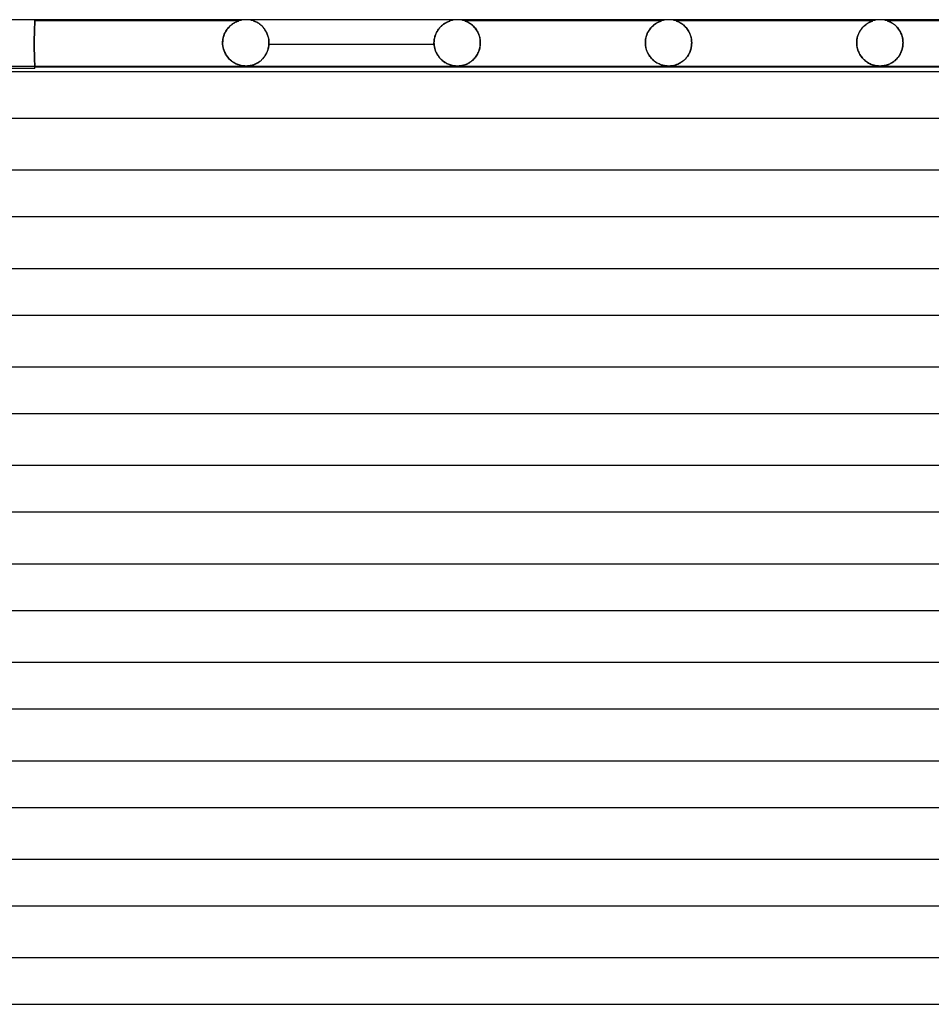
# Model space of a CAD drawing. Header units: millimetres. Extents: x -232 to 232, y -2 to 170.
# Tile 26 of 33: x 35 to 114, y 85 to 170. Entities that reach past the tile are written whole.
import ezdxf

# ---------------------------------------------------------------- set-up
doc = ezdxf.new("R2010")
doc.units = ezdxf.units.MM
doc.layers.add('HIDDEN', color=7, linetype='Continuous')
doc.layers.add('THICK', color=7, linetype='Continuous')

msp = doc.modelspace()

# ---------------------------------------------------------------- linework, layer by layer
at = {"layer": 'HIDDEN'}
for p, q in [((36.466, 169.125), (36.468, 169.197)), ((36.468, 169.197), (36.466, 169.125)), ((36.468, 169.197), (36.471, 169.265)), ((36.471, 169.265), (36.468, 169.197)), ((36.471, 169.265), (36.473, 169.33)), ((36.473, 169.33), (36.471, 169.265)), ((36.473, 169.33), (36.476, 169.392)), ((36.476, 169.392), (36.473, 169.33)), ((36.476, 169.392), (36.478, 169.452)), ((36.478, 169.452), (36.476, 169.392)), ((36.478, 169.452), (36.481, 169.509)), ((36.481, 169.509), (36.478, 169.452)), ((36.481, 169.509), (36.483, 169.563)), ((36.483, 169.563), (36.481, 169.509)), ((36.483, 169.563), (36.485, 169.614)), ((36.485, 169.614), (36.483, 169.563)), ((36.485, 169.614), (36.488, 169.661)), ((36.488, 169.661), (36.485, 169.614)), ((36.488, 169.661), (36.49, 169.704)), ((36.49, 169.704), (36.488, 169.661)), ((36.49, 169.704), (36.492, 169.743)), ((36.492, 169.743), (36.49, 169.704)), ((36.492, 169.743), (36.494, 169.778)), ((36.494, 169.778), (36.492, 169.743)), ((36.494, 169.778), (36.495, 169.809)), ((36.495, 169.809), (36.494, 169.778)), ((36.495, 169.809), (36.496, 169.835)), ((36.496, 169.835), (36.495, 169.809)), ((36.496, 169.835), (36.498, 169.857)), ((36.498, 169.857), (36.496, 169.835)), ((36.498, 169.857), (36.499, 169.874)), ((36.499, 169.874), (36.498, 169.857)), ((36.499, 169.887), (36.5, 169.895)), ((36.5, 169.895), (36.499, 169.887)), ((36.499, 169.874), (36.499, 169.887)), ((36.499, 169.887), (36.499, 169.874)), ((36.5, 169.9), (36.5, 170)), ((54.125, 169.9), (36.5, 169.9)), ((36.5, 169.895), (36.5, 169.899)), ((36.5, 169.899), (36.5, 169.899)), ((36.5, 169.899), (36.5, 169.895)), ((53.111, 169.177), (53.038, 169.075)), ((53.053, 169.097), (53.111, 169.177)), ((53.187, 169.272), (53.111, 169.177)), ((53.111, 169.177), (53.171, 169.253)), ((53.171, 169.253), (53.233, 169.325)), ((53.265, 169.359), (53.187, 169.272)), ((53.233, 169.325), (53.298, 169.392)), ((53.344, 169.438), (53.265, 169.359)), ((53.298, 169.392), (53.364, 169.456)), ((53.425, 169.509), (53.344, 169.438)), ((53.364, 169.456), (53.432, 169.516)), ((53.504, 169.574), (53.425, 169.509)), ((53.432, 169.516), (53.501, 169.571)), ((53.501, 169.571), (53.57, 169.622)), ((53.583, 169.631), (53.504, 169.574)), ((53.57, 169.622), (53.638, 169.667)), ((53.66, 169.682), (53.583, 169.631)), ((53.638, 169.667), (53.703, 169.708)), ((53.734, 169.726), (53.66, 169.682)), ((53.703, 169.708), (53.767, 169.744)), ((53.804, 169.765), (53.734, 169.726)), ((53.767, 169.744), (53.827, 169.776)), ((53.87, 169.798), (53.804, 169.765)), ((53.827, 169.776), (53.883, 169.804)), ((53.93, 169.825), (53.87, 169.798)), ((53.883, 169.804), (53.935, 169.827)), ((53.983, 169.848), (53.93, 169.825)), ((53.935, 169.827), (53.981, 169.847)), ((53.981, 169.847), (54.022, 169.863)), ((54.028, 169.866), (53.983, 169.848)), ((54.022, 169.863), (54.055, 169.876)), ((54.063, 169.879), (54.028, 169.866)), ((54.055, 169.876), (54.08, 169.885)), ((54.088, 169.887), (54.063, 169.879)), ((54.08, 169.885), (54.099, 169.891)), ((54.104, 169.893), (54.088, 169.887)), ((54.099, 169.891), (54.112, 169.896)), ((54.115, 169.897), (54.104, 169.893)), ((54.112, 169.896), (54.12, 169.898)), ((54.122, 169.899), (54.115, 169.897)), ((54.12, 169.898), (54.125, 169.9)), ((54.125, 169.9), (54.122, 169.899)), ((54.125, 169.9), (54.125, 169.9)), ((55.379, 169.898), (55.375, 169.9)), ((55.375, 169.9), (55.379, 169.899)), ((55.379, 169.899), (55.391, 169.894)), ((55.394, 169.894), (55.379, 169.898)), ((55.391, 169.894), (55.412, 169.887)), ((55.42, 169.884), (55.394, 169.894)), ((55.412, 169.887), (55.438, 169.878)), ((55.461, 169.869), (55.42, 169.884)), ((55.438, 169.878), (55.468, 169.866)), ((55.516, 169.847), (55.461, 169.869)), ((55.468, 169.866), (55.501, 169.853)), ((55.501, 169.853), (55.536, 169.838)), ((55.584, 169.816), (55.516, 169.847)), ((55.536, 169.838), (55.574, 169.821)), ((55.574, 169.821), (55.615, 169.802)), ((55.66, 169.778), (55.584, 169.816)), ((55.615, 169.802), (55.659, 169.779)), ((55.659, 169.779), (55.706, 169.754)), ((55.745, 169.731), (55.66, 169.778)), ((55.706, 169.754), (55.755, 169.726)), ((55.835, 169.675), (55.745, 169.731)), ((55.755, 169.726), (55.806, 169.694)), ((55.806, 169.694), (55.858, 169.659)), ((55.928, 169.609), (55.835, 169.675)), ((55.858, 169.659), (55.912, 169.621)), ((55.912, 169.621), (55.966, 169.58)), ((56.024, 169.532), (55.928, 169.609)), ((55.966, 169.58), (56.02, 169.535)), ((56.02, 169.535), (56.074, 169.487)), ((56.117, 169.446), (56.024, 169.532)), ((56.074, 169.487), (56.127, 169.437)), ((56.207, 169.352), (56.117, 169.446)), ((56.127, 169.437), (56.179, 169.383)), ((56.179, 169.383), (56.23, 169.326)), ((56.293, 169.249), (56.207, 169.352)), ((56.23, 169.326), (56.279, 169.266)), ((56.279, 169.266), (56.328, 169.203)), ((56.373, 169.137), (56.293, 169.249)), ((56.328, 169.203), (56.374, 169.136)), ((71.375, 169.188), (71.298, 169.08)), ((71.316, 169.106), (71.362, 169.171)), ((71.362, 169.171), (71.41, 169.233)), ((71.456, 169.289), (71.375, 169.188)), ((71.41, 169.233), (71.459, 169.292)), ((71.54, 169.38), (71.456, 169.289)), ((71.459, 169.292), (71.51, 169.348)), ((71.51, 169.348), (71.561, 169.401)), ((71.626, 169.463), (71.54, 169.38)), ((71.561, 169.401), (71.613, 169.451)), ((71.613, 169.451), (71.665, 169.498)), ((71.712, 169.538), (71.626, 169.463)), ((71.665, 169.498), (71.717, 169.542)), ((71.798, 169.604), (71.712, 169.538)), ((71.717, 169.542), (71.768, 169.582)), ((71.768, 169.582), (71.819, 169.619)), ((71.882, 169.662), (71.798, 169.604)), ((71.819, 169.619), (71.869, 169.654)), ((71.869, 169.654), (71.917, 169.685)), ((71.963, 169.713), (71.882, 169.662)), ((71.917, 169.685), (71.964, 169.714)), ((72.04, 169.757), (71.963, 169.713)), ((71.964, 169.714), (72.01, 169.74)), ((72.01, 169.74), (72.054, 169.764)), ((72.112, 169.793), (72.04, 169.757)), ((72.054, 169.764), (72.095, 169.785)), ((72.095, 169.785), (72.134, 169.804)), ((72.179, 169.825), (72.112, 169.793)), ((72.134, 169.804), (72.171, 169.821)), ((72.171, 169.821), (72.207, 169.837)), ((72.239, 169.85), (72.179, 169.825)), ((72.207, 169.837), (72.242, 169.851)), ((72.29, 169.87), (72.239, 169.85)), ((72.242, 169.851), (72.277, 169.865)), ((72.277, 169.865), (72.309, 169.877)), ((72.33, 169.885), (72.29, 169.87)), ((72.309, 169.877), (72.337, 169.887)), ((72.356, 169.894), (72.33, 169.885)), ((72.337, 169.887), (72.358, 169.894)), ((72.371, 169.898), (72.356, 169.894)), ((72.358, 169.894), (72.371, 169.899)), ((72.371, 169.899), (72.375, 169.9)), ((72.375, 169.9), (72.371, 169.898)), ((73.628, 169.899), (73.625, 169.9)), ((73.625, 169.9), (73.626, 169.9)), ((90.625, 169.9), (73.625, 169.9)), ((73.626, 169.9), (73.632, 169.898)), ((73.636, 169.896), (73.628, 169.899)), ((73.632, 169.898), (73.641, 169.894)), ((73.649, 169.892), (73.636, 169.896)), ((73.641, 169.894), (73.655, 169.889)), ((73.671, 169.884), (73.649, 169.892)), ((73.655, 169.889), (73.676, 169.882)), ((73.701, 169.873), (73.671, 169.884)), ((73.676, 169.882), (73.704, 169.872)), ((73.741, 169.857), (73.701, 169.873)), ((73.704, 169.872), (73.741, 169.857)), ((73.79, 169.837), (73.741, 169.857)), ((73.741, 169.857), (73.787, 169.838)), ((73.787, 169.838), (73.84, 169.814)), ((73.847, 169.811), (73.79, 169.837)), ((73.84, 169.814), (73.899, 169.785)), ((73.91, 169.779), (73.847, 169.811)), ((73.899, 169.785), (73.962, 169.751)), ((73.979, 169.742), (73.91, 169.779)), ((73.962, 169.751), (74.029, 169.712)), ((74.052, 169.697), (73.979, 169.742)), ((74.029, 169.712), (74.098, 169.667)), ((74.129, 169.646), (74.052, 169.697)), ((74.098, 169.667), (74.169, 169.617)), ((74.208, 169.588), (74.129, 169.646)), ((74.169, 169.617), (74.241, 169.562)), ((74.289, 169.521), (74.208, 169.588)), ((74.241, 169.562), (74.312, 169.501)), ((74.37, 169.447), (74.289, 169.521)), ((74.312, 169.501), (74.382, 169.434)), ((74.449, 169.366), (74.37, 169.447)), ((74.382, 169.434), (74.451, 169.362)), ((74.525, 169.277), (74.449, 169.366)), ((74.451, 169.362), (74.519, 169.285)), ((74.519, 169.285), (74.583, 169.202)), ((74.598, 169.181), (74.525, 169.277)), ((74.583, 169.202), (74.645, 169.113)), ((74.667, 169.078), (74.598, 169.181)), ((89.642, 169.206), (89.575, 169.114)), ((89.589, 169.134), (89.645, 169.211)), ((89.712, 169.292), (89.642, 169.206)), ((89.645, 169.211), (89.704, 169.283)), ((89.704, 169.283), (89.766, 169.352)), ((89.785, 169.372), (89.712, 169.292)), ((89.766, 169.352), (89.829, 169.417)), ((89.86, 169.446), (89.785, 169.372)), ((89.829, 169.417), (89.894, 169.478)), ((89.936, 169.514), (89.86, 169.446)), ((89.894, 169.478), (89.961, 169.535)), ((90.012, 169.576), (89.936, 169.514)), ((89.961, 169.535), (90.029, 169.589)), ((90.089, 169.632), (90.012, 169.576)), ((90.029, 169.589), (90.097, 169.638)), ((90.164, 169.683), (90.089, 169.632)), ((90.097, 169.638), (90.164, 169.682)), ((90.236, 169.726), (90.164, 169.683)), ((90.164, 169.682), (90.229, 169.722)), ((90.229, 169.722), (90.292, 169.757)), ((90.304, 169.764), (90.236, 169.726)), ((90.292, 169.757), (90.352, 169.788)), ((90.367, 169.796), (90.304, 169.764)), ((90.352, 169.788), (90.407, 169.814)), ((90.425, 169.823), (90.367, 169.796)), ((90.407, 169.814), (90.458, 169.837)), ((90.476, 169.845), (90.425, 169.823)), ((90.458, 169.837), (90.504, 169.856)), ((90.519, 169.862), (90.476, 169.845)), ((90.504, 169.856), (90.543, 169.871)), ((90.553, 169.875), (90.519, 169.862)), ((90.543, 169.871), (90.574, 169.882)), ((90.58, 169.885), (90.553, 169.875)), ((90.574, 169.882), (90.597, 169.891)), ((90.6, 169.892), (90.58, 169.885)), ((90.597, 169.891), (90.613, 169.896)), ((90.614, 169.896), (90.6, 169.892)), ((90.613, 169.896), (90.622, 169.899)), ((90.623, 169.899), (90.614, 169.896)), ((90.622, 169.899), (90.625, 169.9)), ((90.625, 169.9), (90.623, 169.899)), ((91.877, 169.899), (91.875, 169.9)), ((91.875, 169.9), (91.878, 169.899)), ((108.875, 169.9), (91.875, 169.9)), ((91.887, 169.896), (91.877, 169.899)), ((91.878, 169.899), (91.887, 169.896)), ((91.904, 169.89), (91.887, 169.896)), ((91.887, 169.896), (91.903, 169.89)), ((91.903, 169.89), (91.925, 169.883)), ((91.929, 169.881), (91.904, 169.89)), ((91.925, 169.883), (91.954, 169.872)), ((91.964, 169.868), (91.929, 169.881)), ((91.954, 169.872), (91.991, 169.857)), ((92.006, 169.851), (91.964, 169.868)), ((91.991, 169.857), (92.037, 169.838)), ((92.056, 169.829), (92.006, 169.851)), ((92.037, 169.838), (92.091, 169.814)), ((92.112, 169.803), (92.056, 169.829)), ((92.091, 169.814), (92.151, 169.785)), ((92.174, 169.772), (92.112, 169.803)), ((92.151, 169.785), (92.216, 169.75)), ((92.239, 169.736), (92.174, 169.772)), ((92.216, 169.75), (92.286, 169.708)), ((92.308, 169.694), (92.239, 169.736)), ((92.286, 169.708), (92.36, 169.66)), ((92.379, 169.647), (92.308, 169.694)), ((92.36, 169.66), (92.437, 169.605)), ((92.452, 169.594), (92.379, 169.647)), ((92.437, 169.605), (92.514, 169.544)), ((92.526, 169.534), (92.452, 169.594)), ((92.514, 169.544), (92.591, 169.476)), ((92.599, 169.469), (92.526, 169.534)), ((92.591, 169.476), (92.667, 169.402)), ((92.669, 169.4), (92.599, 169.469)), ((92.667, 169.402), (92.74, 169.322)), ((92.738, 169.325), (92.669, 169.4)), ((92.803, 169.245), (92.738, 169.325)), ((92.74, 169.322), (92.812, 169.234)), ((92.865, 169.161), (92.803, 169.245)), ((92.812, 169.234), (92.88, 169.141)), ((92.924, 169.072), (92.865, 169.161)), ((107.789, 169.055), (107.862, 169.163)), ((107.883, 169.191), (107.838, 169.13)), ((107.862, 169.163), (107.941, 169.265)), ((107.928, 169.249), (107.883, 169.191)), ((107.975, 169.305), (107.928, 169.249)), ((107.941, 169.265), (108.024, 169.359)), ((108.022, 169.357), (107.975, 169.305)), ((108.071, 169.407), (108.022, 169.357)), ((108.024, 169.359), (108.111, 169.446)), ((108.12, 169.455), (108.071, 169.407)), ((108.111, 169.446), (108.201, 169.526)), ((108.17, 169.499), (108.12, 169.455)), ((108.219, 169.541), (108.17, 169.499)), ((108.201, 169.526), (108.292, 169.598)), ((108.268, 169.579), (108.219, 169.541)), ((108.316, 169.615), (108.268, 169.579)), ((108.292, 169.598), (108.382, 169.661)), ((108.363, 169.648), (108.316, 169.615)), ((108.409, 169.679), (108.363, 169.648)), ((108.382, 169.661), (108.469, 169.715)), ((108.453, 169.706), (108.409, 169.679)), ((108.497, 169.732), (108.453, 169.706)), ((108.469, 169.715), (108.551, 169.761)), ((108.538, 169.755), (108.497, 169.732)), ((108.578, 169.776), (108.538, 169.755)), ((108.551, 169.761), (108.627, 169.8)), ((108.616, 169.795), (108.578, 169.776)), ((108.651, 169.812), (108.616, 169.795)), ((108.627, 169.8), (108.696, 169.832)), ((108.687, 169.828), (108.651, 169.812)), ((108.724, 169.843), (108.687, 169.828)), ((108.696, 169.832), (108.755, 169.856)), ((108.758, 169.857), (108.724, 169.843)), ((108.755, 169.856), (108.802, 169.875)), ((108.791, 169.87), (108.758, 169.857)), ((108.82, 169.881), (108.791, 169.87)), ((108.802, 169.875), (108.836, 169.887)), ((108.844, 169.889), (108.82, 169.881)), ((108.836, 169.887), (108.859, 169.895)), ((108.862, 169.895), (108.844, 169.889)), ((108.859, 169.895), (108.871, 169.899)), ((108.872, 169.899), (108.862, 169.895)), ((108.871, 169.899), (108.875, 169.9)), ((108.875, 169.9), (108.872, 169.899)), ((110.131, 169.898), (110.125, 169.9)), ((110.125, 169.9), (110.128, 169.899)), ((127.125, 169.9), (110.125, 169.9)), ((110.128, 169.899), (110.14, 169.895)), ((110.148, 169.892), (110.131, 169.898)), ((110.14, 169.895), (110.162, 169.887)), ((110.177, 169.882), (110.148, 169.892)), ((110.162, 169.887), (110.191, 169.877)), ((110.22, 169.866), (110.177, 169.882)), ((110.191, 169.877), (110.226, 169.863)), ((110.276, 169.843), (110.22, 169.866)), ((110.226, 169.863), (110.265, 169.847)), ((110.265, 169.847), (110.308, 169.829)), ((110.342, 169.813), (110.276, 169.843)), ((110.308, 169.829), (110.351, 169.809)), ((110.416, 169.776), (110.342, 169.813)), ((110.351, 169.809), (110.395, 169.788)), ((110.395, 169.788), (110.441, 169.764)), ((110.498, 169.731), (110.416, 169.776)), ((110.441, 169.764), (110.49, 169.736)), ((110.49, 169.736), (110.541, 169.705)), ((110.584, 169.678), (110.498, 169.731)), ((110.541, 169.705), (110.595, 169.671)), ((110.674, 169.616), (110.584, 169.678)), ((110.595, 169.671), (110.65, 169.633)), ((110.65, 169.633), (110.707, 169.591)), ((110.765, 169.544), (110.674, 169.616)), ((110.707, 169.591), (110.764, 169.545)), ((110.764, 169.545), (110.823, 169.494)), ((110.855, 169.465), (110.765, 169.544)), ((110.823, 169.494), (110.882, 169.439)), ((110.942, 169.377), (110.855, 169.465)), ((110.882, 169.439), (110.94, 169.379)), ((110.94, 169.379), (110.998, 169.315)), ((111.025, 169.282), (110.942, 169.377)), ((110.998, 169.315), (111.053, 169.248)), ((111.104, 169.18), (111.025, 169.282)), ((111.053, 169.248), (111.107, 169.175)), ((111.178, 169.071), (111.104, 169.18)), ((111.107, 169.175), (111.159, 169.099)), ((36.447, 168.267), (36.448, 168.36)), ((36.448, 168.36), (36.447, 168.267)), ((36.448, 168.36), (36.449, 168.452)), ((36.449, 168.452), (36.448, 168.36)), ((36.449, 168.452), (36.451, 168.543)), ((36.451, 168.543), (36.449, 168.452)), ((36.451, 168.543), (36.453, 168.632)), ((36.453, 168.632), (36.451, 168.543)), ((36.453, 168.632), (36.454, 168.72)), ((36.454, 168.72), (36.453, 168.632)), ((36.454, 168.72), (36.456, 168.806)), ((36.456, 168.806), (36.454, 168.72)), ((36.456, 168.806), (36.459, 168.89)), ((36.459, 168.89), (36.456, 168.806)), ((36.459, 168.89), (36.461, 168.971)), ((36.461, 168.971), (36.459, 168.89)), ((36.461, 168.971), (36.463, 169.05)), ((36.463, 169.05), (36.461, 168.971)), ((36.463, 169.05), (36.466, 169.125)), ((36.466, 169.125), (36.463, 169.05)), ((52.737, 168.305), (52.719, 168.154)), ((52.725, 168.219), (52.741, 168.327)), ((52.766, 168.45), (52.737, 168.305)), ((52.741, 168.327), (52.762, 168.434)), ((52.762, 168.434), (52.79, 168.539)), ((52.805, 168.589), (52.766, 168.45)), ((52.79, 168.539), (52.823, 168.64)), ((52.853, 168.721), (52.805, 168.589)), ((52.823, 168.64), (52.86, 168.739)), ((52.909, 168.847), (52.853, 168.721)), ((52.86, 168.739), (52.903, 168.834)), ((52.903, 168.834), (52.949, 168.925)), ((52.971, 168.964), (52.909, 168.847)), ((52.949, 168.925), (53, 169.013)), ((53.038, 169.075), (52.971, 168.964)), ((53, 169.013), (53.053, 169.097)), ((56.448, 169.017), (56.373, 169.137)), ((56.374, 169.136), (56.419, 169.066)), ((56.419, 169.066), (56.461, 168.994)), ((56.515, 168.89), (56.448, 169.017)), ((56.461, 168.994), (56.501, 168.917)), ((56.501, 168.917), (56.538, 168.838)), ((56.573, 168.755), (56.515, 168.89)), ((56.538, 168.838), (56.573, 168.756)), ((56.573, 168.756), (56.604, 168.67)), ((56.623, 168.613), (56.573, 168.755)), ((56.604, 168.67), (56.632, 168.582)), ((56.663, 168.464), (56.623, 168.613)), ((56.632, 168.582), (56.657, 168.49)), ((56.657, 168.49), (56.677, 168.396)), ((56.692, 168.312), (56.663, 168.464)), ((56.677, 168.396), (56.694, 168.3)), ((56.709, 168.157), (56.692, 168.312)), ((70.994, 168.29), (71.011, 168.384)), ((71.023, 168.439), (70.995, 168.295)), ((71.011, 168.384), (71.032, 168.476)), ((71.061, 168.578), (71.023, 168.439)), ((71.032, 168.476), (71.056, 168.565)), ((71.056, 168.565), (71.085, 168.651)), ((71.108, 168.713), (71.061, 168.578)), ((71.085, 168.651), (71.117, 168.735)), ((71.164, 168.843), (71.108, 168.713)), ((71.117, 168.735), (71.151, 168.815)), ((71.151, 168.815), (71.189, 168.893)), ((71.228, 168.965), (71.164, 168.843)), ((71.189, 168.893), (71.229, 168.967)), ((71.298, 169.08), (71.228, 168.965)), ((71.229, 168.967), (71.272, 169.038)), ((71.272, 169.038), (71.316, 169.106)), ((74.645, 169.113), (74.703, 169.019)), ((74.732, 168.967), (74.667, 169.078)), ((74.703, 169.019), (74.756, 168.92)), ((74.79, 168.848), (74.732, 168.967)), ((74.756, 168.92), (74.804, 168.817)), ((74.843, 168.722), (74.79, 168.848)), ((74.804, 168.817), (74.848, 168.709)), ((74.888, 168.589), (74.843, 168.722)), ((74.848, 168.709), (74.885, 168.597)), ((74.885, 168.597), (74.917, 168.482)), ((74.924, 168.449), (74.888, 168.589)), ((74.917, 168.482), (74.941, 168.364)), ((74.951, 168.304), (74.924, 168.449)), ((74.941, 168.364), (74.959, 168.244)), ((74.968, 168.154), (74.951, 168.304)), ((89.239, 168.206), (89.252, 168.309)), ((89.274, 168.421), (89.249, 168.285)), ((89.252, 168.309), (89.271, 168.41)), ((89.271, 168.41), (89.296, 168.509)), ((89.308, 168.553), (89.274, 168.421)), ((89.296, 168.509), (89.325, 168.607)), ((89.35, 168.678), (89.308, 168.553)), ((89.325, 168.607), (89.359, 168.703)), ((89.398, 168.797), (89.35, 168.678)), ((89.359, 168.703), (89.397, 168.795)), ((89.397, 168.795), (89.44, 168.885)), ((89.452, 168.909), (89.398, 168.797)), ((89.44, 168.885), (89.486, 168.972)), ((89.511, 169.015), (89.452, 168.909)), ((89.486, 168.972), (89.536, 169.055)), ((89.575, 169.114), (89.511, 169.015)), ((89.536, 169.055), (89.589, 169.134)), ((92.88, 169.141), (92.944, 169.04)), ((92.979, 168.979), (92.924, 169.072)), ((92.944, 169.04), (93.004, 168.932)), ((93.029, 168.882), (92.979, 168.979)), ((93.004, 168.932), (93.058, 168.818)), ((93.074, 168.781), (93.029, 168.882)), ((93.058, 168.818), (93.107, 168.696)), ((93.114, 168.676), (93.074, 168.781)), ((93.107, 168.696), (93.149, 168.568)), ((93.149, 168.568), (93.114, 168.676)), ((93.177, 168.457), (93.149, 168.568)), ((93.149, 168.568), (93.183, 168.433)), ((93.2, 168.344), (93.177, 168.457)), ((93.183, 168.433), (93.208, 168.293)), ((93.216, 168.23), (93.2, 168.344)), ((107.502, 168.284), (107.528, 168.423)), ((107.517, 168.369), (107.502, 168.279)), ((107.536, 168.457), (107.517, 168.369)), ((107.528, 168.423), (107.563, 168.56)), ((107.558, 168.543), (107.536, 168.457)), ((107.584, 168.626), (107.558, 168.543)), ((107.563, 168.56), (107.608, 168.692)), ((107.613, 168.706), (107.584, 168.626)), ((107.608, 168.692), (107.661, 168.819)), ((107.645, 168.784), (107.613, 168.706)), ((107.679, 168.859), (107.645, 168.784)), ((107.661, 168.819), (107.721, 168.94)), ((107.716, 168.931), (107.679, 168.859)), ((107.755, 169), (107.716, 168.931)), ((107.721, 168.94), (107.789, 169.055)), ((107.796, 169.067), (107.755, 169)), ((107.838, 169.13), (107.796, 169.067)), ((111.159, 169.099), (111.209, 169.019)), ((111.245, 168.954), (111.178, 169.071)), ((111.209, 169.019), (111.255, 168.934)), ((111.305, 168.831), (111.245, 168.954)), ((111.255, 168.934), (111.299, 168.845)), ((111.299, 168.845), (111.339, 168.752)), ((111.357, 168.703), (111.305, 168.831)), ((111.339, 168.752), (111.375, 168.654)), ((111.402, 168.568), (111.357, 168.703)), ((111.375, 168.654), (111.406, 168.553)), ((111.437, 168.43), (111.402, 168.568)), ((111.406, 168.553), (111.432, 168.449)), ((111.432, 168.449), (111.454, 168.341)), ((111.462, 168.288), (111.437, 168.43)), ((111.454, 168.341), (111.469, 168.229)), ((36.445, 167.991), (36.446, 168.082)), ((36.446, 168.082), (36.445, 167.991)), ((36.445, 167.9), (36.445, 167.991)), ((36.445, 167.991), (36.445, 167.9)), ((36.445, 167.9), (36.445, 167.808)), ((36.445, 167.807), (36.445, 167.9)), ((36.445, 167.808), (36.446, 167.715)), ((36.446, 167.713), (36.445, 167.807)), ((36.446, 168.175), (36.447, 168.267)), ((36.447, 168.267), (36.446, 168.175)), ((36.446, 168.082), (36.446, 168.175)), ((36.446, 168.175), (36.446, 168.082)), ((36.446, 167.715), (36.446, 167.621)), ((36.446, 167.618), (36.446, 167.713)), ((36.446, 167.621), (36.447, 167.527)), ((36.447, 167.523), (36.446, 167.618)), ((36.447, 167.527), (36.448, 167.433)), ((36.448, 167.428), (36.447, 167.523)), ((52.719, 168.154), (52.712, 168)), ((52.712, 168), (52.716, 168.11)), ((52.712, 168), (52.712, 167.983)), ((52.712, 167.983), (52.712, 168)), ((52.712, 167.983), (52.712, 167.967)), ((52.712, 167.967), (52.712, 167.983)), ((52.712, 167.967), (52.713, 167.95)), ((52.713, 167.95), (52.712, 167.967)), ((52.713, 167.95), (52.713, 167.933)), ((52.713, 167.933), (52.713, 167.95)), ((52.713, 167.933), (52.714, 167.917)), ((52.714, 167.917), (52.713, 167.933)), ((52.714, 167.917), (52.715, 167.9)), ((52.715, 167.9), (52.714, 167.917)), ((52.729, 167.743), (52.715, 167.9)), ((52.715, 167.9), (52.731, 167.725)), ((52.716, 168.11), (52.725, 168.219)), ((52.756, 167.588), (52.729, 167.743)), ((52.731, 167.725), (52.764, 167.552)), ((52.794, 167.44), (52.756, 167.588)), ((52.764, 167.552), (52.812, 167.384)), ((56.615, 167.369), (56.64, 167.453)), ((56.648, 167.483), (56.625, 167.402)), ((56.64, 167.453), (56.662, 167.54)), ((56.668, 167.565), (56.648, 167.483)), ((56.662, 167.54), (56.68, 167.628)), ((56.684, 167.649), (56.668, 167.565)), ((56.68, 167.628), (56.695, 167.717)), ((56.697, 167.732), (56.684, 167.649)), ((56.694, 168.3), (56.705, 168.202)), ((56.695, 167.717), (56.706, 167.808)), ((56.706, 167.816), (56.697, 167.732)), ((56.705, 168.202), (56.713, 168.102)), ((56.712, 167.9), (56.706, 167.816)), ((56.706, 167.808), (56.712, 167.9)), ((56.715, 168), (56.709, 168.157)), ((56.712, 167.9), (56.713, 167.917)), ((56.713, 167.917), (56.712, 167.9)), ((56.712, 167.9), (70.974, 167.9)), ((56.713, 168.102), (56.715, 168)), ((56.713, 167.917), (56.714, 167.933)), ((56.714, 167.933), (56.713, 167.917)), ((56.714, 167.95), (56.715, 167.967)), ((56.715, 167.967), (56.714, 167.95)), ((56.714, 167.933), (56.714, 167.95)), ((56.714, 167.95), (56.714, 167.933)), ((56.715, 167.983), (56.715, 168)), ((56.715, 168), (56.715, 167.983)), ((56.715, 167.967), (56.715, 167.983)), ((56.715, 167.983), (56.715, 167.967)), ((70.978, 168.149), (70.972, 168)), ((70.972, 168), (70.974, 168.098)), ((70.972, 168), (70.972, 167.983)), ((70.972, 167.983), (70.972, 168)), ((70.972, 167.983), (70.972, 167.967)), ((70.972, 167.967), (70.972, 167.983)), ((70.972, 167.967), (70.972, 167.95)), ((70.972, 167.95), (70.972, 167.967)), ((70.972, 167.95), (70.973, 167.933)), ((70.973, 167.933), (70.972, 167.95)), ((70.973, 167.933), (70.974, 167.917)), ((70.974, 167.917), (70.973, 167.933)), ((70.974, 168.098), (70.982, 168.195)), ((70.974, 167.917), (70.974, 167.9)), ((70.974, 167.9), (70.974, 167.917)), ((70.985, 167.771), (70.974, 167.9)), ((70.974, 167.9), (70.985, 167.773)), ((70.995, 168.295), (70.978, 168.149)), ((70.982, 168.195), (70.994, 168.29)), ((70.985, 167.773), (71.004, 167.647)), ((71.004, 167.643), (70.985, 167.771)), ((71.004, 167.647), (71.03, 167.524)), ((71.032, 167.518), (71.004, 167.643)), ((71.03, 167.524), (71.064, 167.405)), ((71.067, 167.395), (71.032, 167.518)), ((74.88, 167.389), (74.908, 167.488)), ((74.923, 167.551), (74.895, 167.439)), ((74.908, 167.488), (74.931, 167.589)), ((74.945, 167.665), (74.923, 167.551)), ((74.931, 167.589), (74.95, 167.692)), ((74.961, 167.782), (74.945, 167.665)), ((74.95, 167.692), (74.963, 167.795)), ((74.959, 168.244), (74.97, 168.123)), ((74.971, 167.9), (74.961, 167.782)), ((74.963, 167.795), (74.971, 167.9)), ((74.973, 168), (74.968, 168.154)), ((74.97, 168.123), (74.973, 168)), ((74.971, 167.9), (74.972, 167.917)), ((74.972, 167.917), (74.971, 167.9)), ((74.972, 167.933), (74.973, 167.95)), ((74.973, 167.95), (74.972, 167.933)), ((74.972, 167.917), (74.972, 167.933)), ((74.972, 167.933), (74.972, 167.917)), ((74.973, 167.983), (74.973, 168)), ((74.973, 168), (74.973, 167.983)), ((74.973, 167.967), (74.973, 167.983)), ((74.973, 167.983), (74.973, 167.967)), ((74.973, 167.95), (74.973, 167.967)), ((74.973, 167.967), (74.973, 167.95)), ((89.233, 168.144), (89.228, 168)), ((89.228, 168), (89.23, 168.103)), ((89.228, 168), (89.228, 167.983)), ((89.228, 167.983), (89.228, 168)), ((89.228, 167.983), (89.228, 167.967)), ((89.228, 167.967), (89.228, 167.983)), ((89.228, 167.967), (89.228, 167.95)), ((89.228, 167.95), (89.228, 167.967)), ((89.228, 167.95), (89.229, 167.933)), ((89.229, 167.933), (89.228, 167.95)), ((89.229, 167.933), (89.229, 167.917)), ((89.229, 167.917), (89.229, 167.933)), ((89.229, 167.917), (89.23, 167.9)), ((89.23, 167.9), (89.229, 167.917)), ((89.23, 168.103), (89.239, 168.206)), ((89.242, 167.762), (89.23, 167.9)), ((89.23, 167.9), (89.244, 167.743)), ((89.249, 168.285), (89.233, 168.144)), ((89.263, 167.627), (89.242, 167.762)), ((89.244, 167.743), (89.271, 167.588)), ((89.293, 167.496), (89.263, 167.627)), ((89.271, 167.588), (89.311, 167.434)), ((89.331, 167.369), (89.293, 167.496)), ((93.183, 167.575), (93.142, 167.415)), ((93.151, 167.444), (93.174, 167.533)), ((93.174, 167.533), (93.193, 167.623)), ((93.211, 167.737), (93.183, 167.575)), ((93.193, 167.623), (93.208, 167.715)), ((93.208, 168.293), (93.223, 168.148)), ((93.208, 167.715), (93.219, 167.807)), ((93.226, 167.9), (93.211, 167.737)), ((93.225, 168.116), (93.216, 168.23)), ((93.219, 167.807), (93.226, 167.9)), ((93.223, 168.148), (93.229, 168)), ((93.229, 168), (93.225, 168.116)), ((93.226, 167.9), (93.227, 167.917)), ((93.227, 167.917), (93.226, 167.9)), ((93.227, 167.933), (93.228, 167.95)), ((93.228, 167.95), (93.227, 167.933)), ((93.227, 167.917), (93.227, 167.933)), ((93.227, 167.933), (93.227, 167.917)), ((93.228, 167.967), (93.229, 167.983)), ((93.229, 167.983), (93.228, 167.967)), ((93.228, 167.95), (93.228, 167.967)), ((93.228, 167.967), (93.228, 167.95)), ((93.229, 167.983), (93.229, 168)), ((93.229, 168), (93.229, 167.983)), ((107.481, 168), (107.487, 168.143)), ((107.484, 168.094), (107.481, 168)), ((107.481, 168), (107.481, 167.983)), ((107.481, 167.983), (107.481, 168)), ((107.481, 167.983), (107.482, 167.967)), ((107.482, 167.967), (107.481, 167.983)), ((107.482, 167.967), (107.482, 167.95)), ((107.482, 167.95), (107.482, 167.967)), ((107.482, 167.95), (107.482, 167.933)), ((107.483, 167.933), (107.482, 167.95)), ((107.482, 167.933), (107.483, 167.917)), ((107.483, 167.917), (107.483, 167.933)), ((107.483, 167.917), (107.484, 167.9)), ((107.484, 167.9), (107.483, 167.917)), ((107.491, 168.187), (107.484, 168.094)), ((107.496, 167.759), (107.484, 167.9)), ((107.484, 167.9), (107.492, 167.796)), ((107.487, 168.143), (107.502, 168.284)), ((107.502, 168.279), (107.491, 168.187)), ((107.492, 167.796), (107.506, 167.691)), ((107.518, 167.621), (107.496, 167.759)), ((107.506, 167.691), (107.525, 167.588)), ((107.549, 167.486), (107.518, 167.621)), ((107.525, 167.588), (107.549, 167.486)), ((107.589, 167.356), (107.549, 167.486)), ((107.549, 167.486), (107.579, 167.385)), ((111.406, 167.449), (111.441, 167.594)), ((111.434, 167.561), (111.406, 167.45)), ((111.455, 167.673), (111.434, 167.561)), ((111.441, 167.594), (111.466, 167.746)), ((111.471, 167.787), (111.455, 167.673)), ((111.477, 168.145), (111.462, 168.288)), ((111.466, 167.746), (111.48, 167.9)), ((111.469, 168.229), (111.479, 168.115)), ((111.48, 167.9), (111.471, 167.787)), ((111.482, 168), (111.477, 168.145)), ((111.479, 168.115), (111.482, 168)), ((111.48, 167.917), (111.481, 167.933)), ((111.481, 167.933), (111.48, 167.917)), ((111.48, 167.9), (111.48, 167.917)), ((111.48, 167.917), (111.48, 167.9)), ((111.481, 167.95), (111.482, 167.967)), ((111.482, 167.967), (111.481, 167.95)), ((111.481, 167.933), (111.481, 167.95)), ((111.481, 167.95), (111.481, 167.933)), ((111.482, 167.983), (111.482, 168)), ((111.482, 168), (111.482, 167.983)), ((111.482, 167.967), (111.482, 167.983)), ((111.482, 167.983), (111.482, 167.967)), ((36.448, 167.433), (36.449, 167.34)), ((36.45, 167.334), (36.448, 167.428)), ((36.449, 167.34), (36.451, 167.248)), ((36.451, 167.241), (36.45, 167.334)), ((36.451, 167.248), (36.453, 167.157)), ((36.453, 167.149), (36.451, 167.241)), ((36.453, 167.157), (36.455, 167.068)), ((36.455, 167.059), (36.453, 167.149)), ((36.455, 167.068), (36.457, 166.981)), ((36.457, 166.971), (36.455, 167.059)), ((36.457, 166.981), (36.459, 166.896)), ((36.459, 166.886), (36.457, 166.971)), ((36.459, 166.896), (36.461, 166.814)), ((36.462, 166.803), (36.459, 166.886)), ((36.461, 166.814), (36.464, 166.735)), ((36.464, 166.724), (36.462, 166.803)), ((36.464, 166.735), (36.466, 166.659)), ((36.467, 166.647), (36.464, 166.724)), ((36.466, 166.659), (36.469, 166.587)), ((36.469, 166.575), (36.467, 166.647)), ((52.843, 167.298), (52.794, 167.44)), ((52.812, 167.384), (52.874, 167.222)), ((52.901, 167.164), (52.843, 167.298)), ((52.874, 167.222), (52.949, 167.068)), ((52.967, 167.036), (52.901, 167.164)), ((52.949, 167.068), (53.036, 166.923)), ((53.04, 166.917), (52.967, 167.036)), ((53.036, 166.923), (53.133, 166.788)), ((53.119, 166.806), (53.04, 166.917)), ((53.204, 166.702), (53.119, 166.806)), ((53.133, 166.788), (53.239, 166.663)), ((53.294, 166.606), (53.204, 166.702)), ((53.239, 166.663), (53.354, 166.548)), ((53.387, 166.518), (53.294, 166.606)), ((56.113, 166.555), (56.166, 166.608)), ((56.194, 166.638), (56.141, 166.583)), ((56.166, 166.608), (56.217, 166.664)), ((56.244, 166.697), (56.194, 166.638)), ((56.217, 166.664), (56.266, 166.723)), ((56.293, 166.757), (56.244, 166.697)), ((56.266, 166.723), (56.314, 166.784)), ((56.34, 166.82), (56.293, 166.757)), ((56.314, 166.784), (56.359, 166.848)), ((56.385, 166.886), (56.34, 166.82)), ((56.359, 166.848), (56.403, 166.915)), ((56.427, 166.954), (56.385, 166.886)), ((56.403, 166.915), (56.445, 166.984)), ((56.467, 167.024), (56.427, 166.954)), ((56.445, 166.984), (56.484, 167.056)), ((56.504, 167.096), (56.467, 167.024)), ((56.484, 167.056), (56.521, 167.13)), ((56.539, 167.17), (56.504, 167.096)), ((56.521, 167.13), (56.555, 167.207)), ((56.571, 167.245), (56.539, 167.17)), ((56.555, 167.207), (56.587, 167.287)), ((56.6, 167.323), (56.571, 167.245)), ((56.587, 167.287), (56.615, 167.369)), ((56.625, 167.402), (56.6, 167.323)), ((71.064, 167.405), (71.105, 167.291)), ((71.111, 167.274), (71.067, 167.395)), ((71.105, 167.291), (71.151, 167.181)), ((71.161, 167.158), (71.111, 167.274)), ((71.151, 167.181), (71.203, 167.076)), ((71.219, 167.047), (71.161, 167.158)), ((71.203, 167.076), (71.26, 166.976)), ((71.282, 166.941), (71.219, 167.047)), ((71.26, 166.976), (71.321, 166.882)), ((71.35, 166.84), (71.282, 166.941)), ((71.321, 166.882), (71.386, 166.793)), ((71.424, 166.745), (71.35, 166.84)), ((71.386, 166.793), (71.455, 166.709)), ((71.502, 166.655), (71.424, 166.745)), ((71.455, 166.709), (71.526, 166.63)), ((71.584, 166.572), (71.502, 166.655)), ((71.526, 166.63), (71.601, 166.556)), ((74.432, 166.62), (74.365, 166.552)), ((74.37, 166.557), (74.436, 166.624)), ((74.497, 166.694), (74.432, 166.62)), ((74.436, 166.624), (74.499, 166.695)), ((74.56, 166.771), (74.497, 166.694)), ((74.499, 166.695), (74.559, 166.77)), ((74.559, 166.77), (74.616, 166.849)), ((74.619, 166.853), (74.56, 166.771)), ((74.616, 166.849), (74.67, 166.931)), ((74.676, 166.94), (74.619, 166.853)), ((74.67, 166.931), (74.72, 167.016)), ((74.728, 167.031), (74.676, 166.94)), ((74.72, 167.016), (74.766, 167.105)), ((74.777, 167.127), (74.728, 167.031)), ((74.766, 167.105), (74.808, 167.197)), ((74.821, 167.227), (74.777, 167.127)), ((74.808, 167.197), (74.846, 167.292)), ((74.86, 167.331), (74.821, 167.227)), ((74.846, 167.292), (74.88, 167.389)), ((74.895, 167.439), (74.86, 167.331)), ((89.311, 167.434), (89.362, 167.284)), ((89.376, 167.249), (89.331, 167.369)), ((89.362, 167.284), (89.425, 167.141)), ((89.428, 167.134), (89.376, 167.249)), ((89.425, 167.141), (89.498, 167.003)), ((89.486, 167.025), (89.428, 167.134)), ((89.549, 166.922), (89.486, 167.025)), ((89.498, 167.003), (89.581, 166.874)), ((89.616, 166.825), (89.549, 166.922)), ((89.581, 166.874), (89.672, 166.752)), ((89.687, 166.734), (89.616, 166.825)), ((89.672, 166.752), (89.772, 166.638)), ((89.762, 166.648), (89.687, 166.734)), ((89.84, 166.569), (89.762, 166.648)), ((89.772, 166.638), (89.878, 166.533)), ((92.764, 166.71), (92.66, 166.594)), ((92.663, 166.597), (92.715, 166.652)), ((92.715, 166.652), (92.765, 166.71)), ((92.86, 166.835), (92.764, 166.71)), ((92.765, 166.71), (92.813, 166.771)), ((92.813, 166.771), (92.86, 166.835)), ((92.947, 166.969), (92.86, 166.835)), ((92.86, 166.835), (92.905, 166.901)), ((92.905, 166.901), (92.948, 166.971)), ((93.023, 167.11), (92.947, 166.969)), ((92.948, 166.971), (92.989, 167.043)), ((92.989, 167.043), (93.027, 167.118)), ((93.089, 167.259), (93.023, 167.11)), ((93.027, 167.118), (93.062, 167.196)), ((93.062, 167.196), (93.095, 167.276)), ((93.142, 167.415), (93.089, 167.259)), ((93.095, 167.276), (93.125, 167.359)), ((93.125, 167.359), (93.151, 167.444)), ((107.579, 167.385), (107.615, 167.287)), ((107.637, 167.232), (107.589, 167.356)), ((107.615, 167.287), (107.655, 167.191)), ((107.691, 167.115), (107.637, 167.232)), ((107.655, 167.191), (107.7, 167.098)), ((107.751, 167.003), (107.691, 167.115)), ((107.7, 167.098), (107.749, 167.008)), ((107.749, 167.008), (107.802, 166.921)), ((107.817, 166.898), (107.751, 167.003)), ((107.802, 166.921), (107.859, 166.838)), ((107.887, 166.8), (107.817, 166.898)), ((107.859, 166.838), (107.92, 166.758)), ((107.962, 166.707), (107.887, 166.8)), ((107.92, 166.758), (107.984, 166.682)), ((108.04, 166.621), (107.962, 166.707)), ((107.984, 166.682), (108.051, 166.61)), ((108.122, 166.541), (108.04, 166.621)), ((108.051, 166.61), (108.121, 166.542)), ((110.865, 166.547), (110.95, 166.634)), ((110.987, 166.675), (110.915, 166.597)), ((110.95, 166.634), (111.031, 166.728)), ((111.056, 166.758), (110.987, 166.675)), ((111.031, 166.728), (111.109, 166.829)), ((111.12, 166.846), (111.056, 166.758)), ((111.109, 166.829), (111.181, 166.938)), ((111.18, 166.937), (111.12, 166.846)), ((111.236, 167.033), (111.18, 166.937)), ((111.181, 166.938), (111.248, 167.055)), ((111.287, 167.132), (111.236, 167.033)), ((111.248, 167.055), (111.308, 167.179)), ((111.332, 167.236), (111.287, 167.132)), ((111.308, 167.179), (111.361, 167.31)), ((111.372, 167.341), (111.332, 167.236)), ((111.361, 167.31), (111.406, 167.449)), ((111.406, 167.45), (111.372, 167.341)), ((36.469, 166.587), (36.471, 166.519)), ((36.472, 166.506), (36.469, 166.575)), ((36.471, 166.519), (36.474, 166.454)), ((36.474, 166.441), (36.472, 166.506)), ((36.474, 166.454), (36.476, 166.391)), ((36.477, 166.379), (36.474, 166.441)), ((36.476, 166.391), (36.479, 166.331)), ((36.479, 166.319), (36.477, 166.379)), ((36.479, 166.331), (36.481, 166.274)), ((36.482, 166.262), (36.479, 166.319)), ((36.481, 166.274), (36.484, 166.221)), ((36.484, 166.208), (36.482, 166.262)), ((36.484, 166.221), (36.486, 166.17)), ((36.487, 166.158), (36.484, 166.208)), ((36.486, 166.17), (36.488, 166.124)), ((36.489, 166.112), (36.487, 166.158)), ((36.488, 166.124), (36.491, 166.081)), ((36.491, 166.07), (36.489, 166.112)), ((36.491, 166.081), (36.492, 166.043)), ((36.493, 166.033), (36.491, 166.07)), ((36.492, 166.043), (36.494, 166.009)), ((36.495, 166), (36.493, 166.033)), ((36.494, 166.009), (36.496, 165.98)), ((36.496, 165.98), (36.497, 165.955)), ((36.497, 165.955), (36.498, 165.935)), ((36.498, 165.935), (36.499, 165.92)), ((36.499, 165.92), (36.5, 165.909)), ((36.5, 165.909), (36.5, 165.902)), ((36.5, 165.902), (36.5, 165.9)), ((53.354, 166.548), (53.475, 166.444)), ((53.482, 166.439), (53.387, 166.518)), ((53.475, 166.444), (53.604, 166.351)), ((53.578, 166.368), (53.482, 166.439)), ((53.674, 166.305), (53.578, 166.368)), ((53.604, 166.351), (53.737, 166.268)), ((53.77, 166.25), (53.674, 166.305)), ((53.737, 166.268), (53.872, 166.198)), ((53.866, 166.201), (53.77, 166.25)), ((53.959, 166.159), (53.866, 166.201)), ((53.872, 166.198), (54.006, 166.14)), ((54.05, 166.123), (53.959, 166.159)), ((54.006, 166.14), (54.138, 166.094)), ((54.14, 166.093), (54.05, 166.123)), ((54.138, 166.094), (54.267, 166.058)), ((54.229, 166.067), (54.14, 166.093)), ((54.317, 166.046), (54.229, 166.067)), ((54.267, 166.058), (54.39, 166.032)), ((54.403, 166.03), (54.317, 166.046)), ((54.39, 166.032), (54.497, 166.015)), ((54.483, 166.017), (54.403, 166.03)), ((54.556, 166.009), (54.483, 166.017)), ((54.497, 166.015), (54.587, 166.006)), ((54.622, 166.004), (54.556, 166.009)), ((54.587, 166.006), (54.666, 166.002)), ((54.685, 166.001), (54.622, 166.004)), ((54.666, 166.002), (54.746, 166)), ((54.747, 166), (54.685, 166.001)), ((54.746, 166), (54.825, 166.002)), ((54.81, 166.001), (54.747, 166)), ((54.871, 166.004), (54.81, 166.001)), ((54.825, 166.002), (54.904, 166.006)), ((54.931, 166.009), (54.871, 166.004)), ((54.904, 166.006), (54.981, 166.014)), ((54.989, 166.015), (54.931, 166.009)), ((54.981, 166.014), (55.055, 166.024)), ((55.047, 166.023), (54.989, 166.015)), ((55.105, 166.033), (55.047, 166.023)), ((55.055, 166.024), (55.124, 166.036)), ((55.162, 166.044), (55.105, 166.033)), ((55.124, 166.036), (55.189, 166.05)), ((55.219, 166.057), (55.162, 166.044)), ((55.189, 166.05), (55.247, 166.064)), ((55.276, 166.072), (55.219, 166.057)), ((55.247, 166.064), (55.302, 166.079)), ((55.332, 166.088), (55.276, 166.072)), ((55.302, 166.079), (55.358, 166.097)), ((55.388, 166.107), (55.332, 166.088)), ((55.358, 166.097), (55.415, 166.117)), ((55.445, 166.128), (55.388, 166.107)), ((55.415, 166.117), (55.473, 166.139)), ((55.503, 166.151), (55.445, 166.128)), ((55.473, 166.139), (55.532, 166.163)), ((55.562, 166.176), (55.503, 166.151)), ((55.532, 166.163), (55.591, 166.19)), ((55.62, 166.204), (55.562, 166.176)), ((55.591, 166.19), (55.651, 166.22)), ((55.679, 166.235), (55.62, 166.204)), ((55.651, 166.22), (55.711, 166.252)), ((55.739, 166.268), (55.679, 166.235)), ((55.711, 166.252), (55.771, 166.288)), ((55.798, 166.304), (55.739, 166.268)), ((55.771, 166.288), (55.831, 166.326)), ((55.856, 166.343), (55.798, 166.304)), ((55.831, 166.326), (55.89, 166.367)), ((55.915, 166.385), (55.856, 166.343)), ((55.89, 166.367), (55.947, 166.41)), ((55.973, 166.43), (55.915, 166.385)), ((55.947, 166.41), (56.004, 166.456)), ((56.03, 166.478), (55.973, 166.43)), ((56.004, 166.456), (56.059, 166.504)), ((56.086, 166.529), (56.03, 166.478)), ((56.059, 166.504), (56.113, 166.555)), ((56.141, 166.583), (56.086, 166.529)), ((71.668, 166.495), (71.584, 166.572)), ((71.601, 166.556), (71.677, 166.488)), ((71.755, 166.424), (71.668, 166.495)), ((71.677, 166.488), (71.754, 166.426)), ((71.754, 166.426), (71.832, 166.368)), ((71.844, 166.36), (71.755, 166.424)), ((71.832, 166.368), (71.91, 166.317)), ((71.935, 166.301), (71.844, 166.36)), ((71.91, 166.317), (71.988, 166.27)), ((72.027, 166.248), (71.935, 166.301)), ((71.988, 166.27), (72.065, 166.228)), ((72.119, 166.201), (72.027, 166.248)), ((72.065, 166.228), (72.142, 166.19)), ((72.212, 166.159), (72.119, 166.201)), ((72.142, 166.19), (72.217, 166.157)), ((72.304, 166.123), (72.212, 166.159)), ((72.217, 166.157), (72.291, 166.128)), ((72.291, 166.128), (72.365, 166.102)), ((72.397, 166.092), (72.304, 166.123)), ((72.365, 166.102), (72.44, 166.079)), ((72.489, 166.065), (72.397, 166.092)), ((72.44, 166.079), (72.518, 166.058)), ((72.58, 166.044), (72.489, 166.065)), ((72.518, 166.058), (72.596, 166.041)), ((72.67, 166.027), (72.58, 166.044)), ((72.596, 166.041), (72.676, 166.026)), ((72.758, 166.014), (72.67, 166.027)), ((72.676, 166.026), (72.757, 166.014)), ((72.757, 166.014), (72.838, 166.006)), ((72.841, 166.006), (72.758, 166.014)), ((72.838, 166.006), (72.919, 166.002)), ((72.92, 166.001), (72.841, 166.006)), ((72.919, 166.002), (73.001, 166)), ((72.997, 166), (72.92, 166.001)), ((73.074, 166.001), (72.997, 166)), ((73.001, 166), (73.08, 166.002)), ((73.152, 166.006), (73.074, 166.001)), ((73.08, 166.002), (73.157, 166.006)), ((73.227, 166.013), (73.152, 166.006)), ((73.157, 166.006), (73.232, 166.014)), ((73.301, 166.023), (73.227, 166.013)), ((73.232, 166.014), (73.306, 166.024)), ((73.372, 166.036), (73.301, 166.023)), ((73.306, 166.024), (73.38, 166.037)), ((73.44, 166.05), (73.372, 166.036)), ((73.38, 166.037), (73.453, 166.053)), ((73.506, 166.066), (73.44, 166.05)), ((73.453, 166.053), (73.526, 166.072)), ((73.574, 166.085), (73.506, 166.066)), ((73.526, 166.072), (73.599, 166.093)), ((73.643, 166.108), (73.574, 166.085)), ((73.599, 166.093), (73.671, 166.118)), ((73.713, 166.134), (73.643, 166.108)), ((73.671, 166.118), (73.741, 166.145)), ((73.785, 166.163), (73.713, 166.134)), ((73.741, 166.145), (73.812, 166.175)), ((73.857, 166.196), (73.785, 166.163)), ((73.812, 166.175), (73.882, 166.209)), ((73.93, 166.234), (73.857, 166.196)), ((73.882, 166.209), (73.954, 166.247)), ((74.003, 166.275), (73.93, 166.234)), ((73.954, 166.247), (74.025, 166.288)), ((74.077, 166.321), (74.003, 166.275)), ((74.025, 166.288), (74.095, 166.334)), ((74.15, 166.372), (74.077, 166.321)), ((74.095, 166.334), (74.166, 166.383)), ((74.223, 166.427), (74.15, 166.372)), ((74.166, 166.383), (74.235, 166.437)), ((74.295, 166.487), (74.223, 166.427)), ((74.235, 166.437), (74.303, 166.495)), ((74.365, 166.552), (74.295, 166.487)), ((74.303, 166.495), (74.37, 166.557)), ((89.921, 166.496), (89.84, 166.569)), ((89.878, 166.533), (89.991, 166.437)), ((90.004, 166.428), (89.921, 166.496)), ((89.991, 166.437), (90.109, 166.351)), ((90.088, 166.365), (90.004, 166.428)), ((90.173, 166.31), (90.088, 166.365)), ((90.109, 166.351), (90.229, 166.276)), ((90.257, 166.26), (90.173, 166.31)), ((90.229, 166.276), (90.349, 166.212)), ((90.341, 166.215), (90.257, 166.26)), ((90.423, 166.176), (90.341, 166.215)), ((90.349, 166.212), (90.469, 166.157)), ((90.504, 166.142), (90.423, 166.176)), ((90.469, 166.157), (90.587, 166.112)), ((90.583, 166.113), (90.504, 166.142)), ((90.659, 166.088), (90.583, 166.113)), ((90.587, 166.112), (90.703, 166.075)), ((90.734, 166.067), (90.659, 166.088)), ((90.703, 166.075), (90.816, 166.047)), ((90.809, 166.048), (90.734, 166.067)), ((90.883, 166.033), (90.809, 166.048)), ((90.816, 166.047), (90.921, 166.027)), ((90.957, 166.021), (90.883, 166.033)), ((90.921, 166.027), (91.016, 166.013)), ((91.03, 166.012), (90.957, 166.021)), ((91.016, 166.013), (91.1, 166.005)), ((91.103, 166.005), (91.03, 166.012)), ((91.1, 166.005), (91.176, 166.001)), ((91.176, 166.001), (91.103, 166.005)), ((91.247, 166), (91.176, 166.001)), ((91.176, 166.001), (91.249, 166)), ((91.319, 166.001), (91.247, 166)), ((91.249, 166), (91.319, 166.001)), ((91.394, 166.005), (91.319, 166.001)), ((91.319, 166.001), (91.389, 166.005)), ((91.389, 166.005), (91.46, 166.011)), ((91.48, 166.013), (91.394, 166.005)), ((91.46, 166.011), (91.53, 166.02)), ((91.578, 166.027), (91.48, 166.013)), ((91.53, 166.02), (91.597, 166.031)), ((91.689, 166.049), (91.578, 166.027)), ((91.597, 166.031), (91.663, 166.044)), ((91.663, 166.044), (91.725, 166.058)), ((91.808, 166.081), (91.689, 166.049)), ((91.725, 166.058), (91.784, 166.074)), ((91.784, 166.074), (91.839, 166.09)), ((91.931, 166.121), (91.808, 166.081)), ((91.839, 166.09), (91.891, 166.107)), ((91.891, 166.107), (91.943, 166.126)), ((92.056, 166.172), (91.931, 166.121)), ((91.943, 166.126), (91.997, 166.147)), ((91.997, 166.147), (92.051, 166.17)), ((92.051, 166.17), (92.106, 166.195)), ((92.181, 166.234), (92.056, 166.172)), ((92.106, 166.195), (92.162, 166.223)), ((92.162, 166.223), (92.218, 166.253)), ((92.306, 166.307), (92.181, 166.234)), ((92.218, 166.253), (92.274, 166.286)), ((92.274, 166.286), (92.33, 166.322)), ((92.43, 166.392), (92.306, 166.307)), ((92.33, 166.322), (92.387, 166.361)), ((92.387, 166.361), (92.443, 166.402)), ((92.549, 166.488), (92.43, 166.392)), ((92.443, 166.402), (92.5, 166.447)), ((92.5, 166.447), (92.555, 166.494)), ((92.66, 166.594), (92.549, 166.488)), ((92.555, 166.494), (92.61, 166.544)), ((92.61, 166.544), (92.663, 166.597)), ((108.121, 166.542), (108.195, 166.477)), ((108.207, 166.466), (108.122, 166.541)), ((108.195, 166.477), (108.27, 166.416)), ((108.295, 166.398), (108.207, 166.466)), ((108.27, 166.416), (108.349, 166.359)), ((108.384, 166.335), (108.295, 166.398)), ((108.349, 166.359), (108.429, 166.306)), ((108.476, 166.278), (108.384, 166.335)), ((108.429, 166.306), (108.512, 166.258)), ((108.567, 166.228), (108.476, 166.278)), ((108.512, 166.258), (108.596, 166.213)), ((108.657, 166.184), (108.567, 166.228)), ((108.596, 166.213), (108.681, 166.173)), ((108.746, 166.146), (108.657, 166.184)), ((108.681, 166.173), (108.765, 166.138)), ((108.833, 166.113), (108.746, 166.146)), ((108.765, 166.138), (108.849, 166.108)), ((108.918, 166.086), (108.833, 166.113)), ((108.849, 166.108), (108.932, 166.081)), ((109, 166.063), (108.918, 166.086)), ((108.932, 166.081), (109.015, 166.059)), ((109.079, 166.044), (109, 166.063)), ((109.015, 166.059), (109.095, 166.041)), ((109.154, 166.03), (109.079, 166.044)), ((109.095, 166.041), (109.174, 166.026)), ((109.225, 166.019), (109.154, 166.03)), ((109.174, 166.026), (109.247, 166.016)), ((109.294, 166.01), (109.225, 166.019)), ((109.247, 166.016), (109.315, 166.008)), ((109.361, 166.005), (109.294, 166.01)), ((109.315, 166.008), (109.379, 166.003)), ((109.429, 166.001), (109.361, 166.005)), ((109.379, 166.003), (109.44, 166.001)), ((109.497, 166), (109.429, 166.001)), ((109.44, 166.001), (109.499, 166)), ((109.566, 166.001), (109.498, 166)), ((109.499, 166), (109.558, 166.001)), ((109.558, 166.001), (109.617, 166.004)), ((109.636, 166.005), (109.566, 166.001)), ((109.617, 166.004), (109.677, 166.008)), ((109.709, 166.011), (109.636, 166.005)), ((109.677, 166.008), (109.739, 166.015)), ((109.786, 166.021), (109.709, 166.011)), ((109.739, 166.015), (109.807, 166.024)), ((109.867, 166.034), (109.786, 166.021)), ((109.807, 166.024), (109.88, 166.037)), ((109.949, 166.052), (109.867, 166.034)), ((109.88, 166.037), (109.961, 166.055)), ((110.031, 166.073), (109.949, 166.052)), ((109.961, 166.055), (110.047, 166.077)), ((110.114, 166.098), (110.031, 166.073)), ((110.047, 166.077), (110.135, 166.105)), ((110.196, 166.127), (110.114, 166.098)), ((110.135, 166.105), (110.225, 166.138)), ((110.279, 166.16), (110.196, 166.127)), ((110.225, 166.138), (110.317, 166.176)), ((110.361, 166.197), (110.279, 166.16)), ((110.317, 166.176), (110.409, 166.221)), ((110.443, 166.239), (110.361, 166.197)), ((110.409, 166.221), (110.503, 166.273)), ((110.524, 166.286), (110.443, 166.239)), ((110.503, 166.273), (110.596, 166.331)), ((110.605, 166.338), (110.524, 166.286)), ((110.596, 166.331), (110.687, 166.396)), ((110.685, 166.395), (110.605, 166.338)), ((110.764, 166.457), (110.685, 166.395)), ((110.687, 166.396), (110.777, 166.468)), ((110.84, 166.524), (110.764, 166.457)), ((110.777, 166.468), (110.865, 166.547)), ((110.915, 166.597), (110.84, 166.524))]:
    msp.add_line(p, q, dxfattribs=at)
for centre, start, end in [((54.75, 168), 89.99998, 108.19546), ((54.75, 168), 71.80496, 89.99998), ((73, 168), 89.99998, 108.19706), ((73, 168), 71.80496, 89.99998), ((91.25, 168), 89.99998, 108.19506), ((91.25, 168), 71.80433, 89.99998), ((109.5, 168), 89.99998, 108.19981), ((109.5, 168), 71.80473, 89.99998)]:
    msp.add_arc(centre, 2, start, end, dxfattribs=at)
at = {"layer": 'THICK'}
for p, q in [((180.5, 170), (0, 170)), ((2, 166), (180.489, 166)), ((36.5, 165.8), (2, 165.8)), ((36.496, 165.969), (36.495, 166)), ((36.498, 165.944), (36.496, 165.969)), ((36.499, 165.924), (36.498, 165.944)), ((36.499, 165.911), (36.499, 165.924)), ((36.5, 165.903), (36.499, 165.911)), ((36.5, 165.9), (36.5, 165.903)), ((178.502, 165.9), (36.5, 165.9)), ((36.5, 165.8), (36.5, 165.9)), ((109.498, 166), (109.497, 166)), ((109.497, 166), (109.497, 166)), ((109.497, 166), (109.497, 166)), ((109.497, 166), (109.497, 166)), ((109.497, 166), (109.497, 166)), ((109.498, 166), (109.498, 166)), ((179.865, 165.5), (2, 165.5)), ((2, 161.5), (179.866, 161.5)), ((180.24, 157), (2, 157)), ((2, 153), (180.241, 153)), ((180.615, 148.5), (2, 148.5)), ((2, 144.5), (180.616, 144.5)), ((180.99, 140), (2, 140)), ((2, 136), (180.991, 136)), ((181.365, 131.5), (2, 131.5)), ((2, 127.5), (181.366, 127.5)), ((181.74, 123), (2, 123)), ((2, 119), (181.741, 119)), ((182.115, 114.5), (2, 114.5)), ((2, 110.5), (182.116, 110.5)), ((182.49, 106), (2, 106)), ((2, 102), (182.491, 102)), ((182.866, 97.5), (2, 97.5)), ((2, 93.5), (182.866, 93.5)), ((183.241, 89), (2, 89)), ((2, 85), (183.241, 85))]:
    msp.add_line(p, q, dxfattribs=at)

doc.saveas('drawing.dxf')
